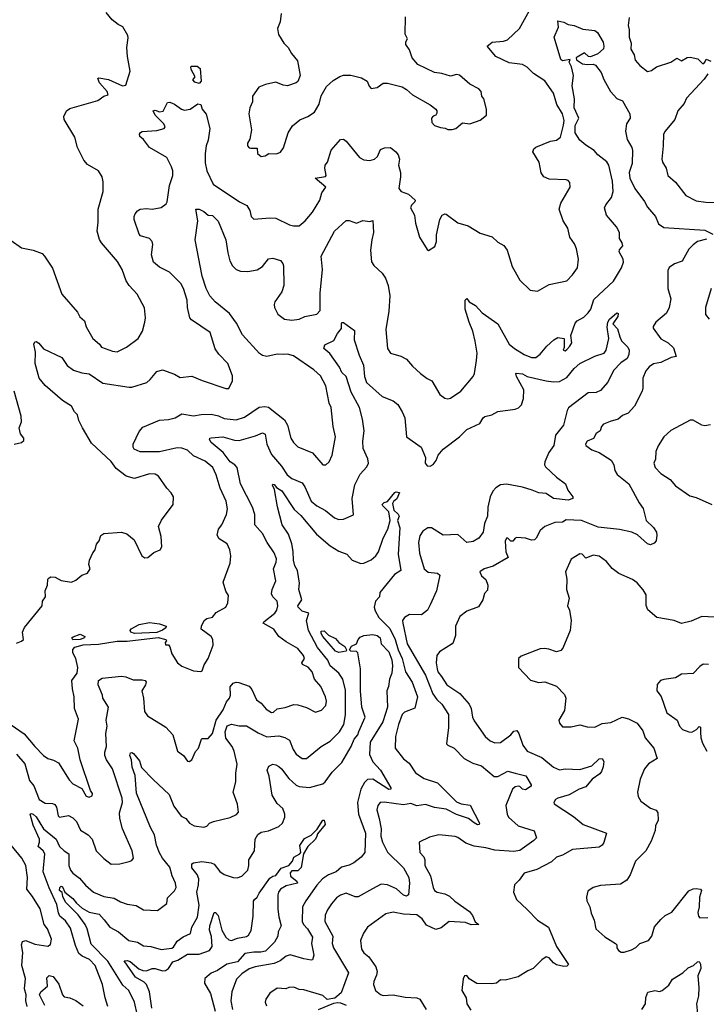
# Model space of a CAD drawing. Extents: x 2199565 to 2323334, y 894172 to 1018966.
# Tile 188 of 256: x 2243223 to 2247894, y 961711 to 968415. Entities that reach past the tile are written whole.
import ezdxf

# ---------------------------------------------------------------- set-up
doc = ezdxf.new("R2010")
doc.units = 0

msp = doc.modelspace()

# ---------------------------------------------------------------- linework, layer by layer
at = {"layer": '0CON10XD'}
for points in [[(2243165, 966912.5), (2243235, 966861.2), (2243315, 966846.7), (2243375, 966822.5), (2243392.5, 966805), (2243445, 966723.3), (2243510, 966545), (2243615, 966423.3), (2243632.7, 966392.7), (2243663.3, 966365), (2243674.1, 966324.1), (2243721.2, 966245), (2243765, 966206.2), (2243780, 966185), (2243855, 966158.6), (2243885, 966154.4), (2243948.8, 966185), (2244028, 966245), (2244058.8, 966295), (2244074.2, 966355), (2244078, 966385), (2244072.4, 966452.4), (2244022.9, 966545), (2243967.5, 966605), (2243946.8, 966636.8), (2243920.8, 966715), (2243888.7, 966768.7), (2243779.2, 966895), (2243765, 966918.8), (2243750.6, 966975), (2243756.8, 967036.8), (2243756, 967125), (2243790.6, 967245), (2243791.2, 967311.2), (2243784, 967345), (2243758.8, 967385), (2243685, 967430), (2243659.1, 967459.1), (2243617.1, 967545), (2243598.6, 967615), (2243526.2, 967735), (2243522, 967755), (2243542, 967795), (2243565, 967809.2), (2243754.1, 967865.9), (2243795, 967894), (2243825.7, 967904.3), (2243818.1, 967925), (2243765.5, 967985), (2243754.2, 968015), (2243760.5, 968019.5), (2243826.7, 968006.7), (2243921.2, 967965), (2243945, 967970), (2243973.3, 968065), (2243955.6, 968164.4), (2243952.5, 968225), (2243961.3, 968291.3), (2243957.8, 968307.8), (2243925.4, 968365.4), (2243892.2, 968382.2), (2243850.8, 968415), (2243811.4, 968465)], [(2244578.2, 966138.2), (2244553.4, 966173.4), (2244519.2, 966285), (2244391.7, 966371.7), (2244380.6, 966385), (2244364.4, 966455), (2244362.2, 966505), (2244337.5, 966585), (2244319.1, 966619.1), (2244242, 966695), (2244175, 966729.2), (2244133.5, 966765), (2244119.2, 966815), (2244129.2, 966885), (2244124.2, 966905), (2244105, 966925.8), (2244045, 966944.2), (2244035, 966953.8), (2244002.2, 967055), (2244000.6, 967075), (2244008, 967092), (2244025, 967114), (2244043.3, 967125), (2244085, 967129.5), (2244125, 967125.5), (2244185, 967136.9), (2244219.8, 967160.2), (2244226.7, 967175), (2244241.5, 967285), (2244265.4, 967355), (2244265.4, 967385), (2244255.8, 967414.2), (2244225, 967475.6), (2244105, 967545.7), (2244065, 967598.8), (2244040.7, 967620.7), (2244037.5, 967635), (2244045, 967647.5), (2244057, 967653), (2244155, 967660), (2244206.2, 967675), (2244212, 967685), (2244204.4, 967705), (2244144.7, 967764.7), (2244130, 967795), (2244145, 967798.6), (2244175, 967787.5), (2244198.3, 967791.7), (2244228.3, 967851.7), (2244245, 967852.5), (2244275, 967840), (2244323.8, 967805), (2244345, 967798.6), (2244382.5, 967805), (2244435, 967842.5), (2244455, 967837.5), (2244463.8, 967805), (2244491.9, 967771.9), (2244517.5, 967675), (2244506.2, 967595), (2244492.1, 967555), (2244484.6, 967505), (2244485, 967440), (2244495.6, 967385), (2244540, 967295), (2244718.8, 967175), (2244769.3, 967149.3), (2244788.6, 967115), (2244798, 967075), (2244815, 967056.2), (2244925.6, 967065.6), (2244965, 967062.9), (2245057.9, 967017.9), (2245085, 967011.4), (2245125, 967012), (2245165, 967046), (2245214.3, 967105), (2245264.3, 967185), (2245278.6, 967235), (2245305.8, 967275), (2245234, 967335), (2245303.7, 967346.3), (2245307.5, 967355), (2245298.8, 967405), (2245301.2, 967425), (2245316, 967445), (2245343, 967527), (2245405, 967598.8), (2245425, 967602), (2245445, 967588), (2245535, 967476), (2245565, 967460.6), (2245605, 967456.4), (2245636, 967465), (2245656.3, 967483.7), (2245678.8, 967531.2), (2245705, 967542.5), (2245745, 967545.6), (2245783.1, 967515), (2245798.5, 967495), (2245807.3, 967465), (2245801.1, 967425), (2245813.6, 967375), (2245814.5, 967345.5), (2245802.9, 967265), (2245819.4, 967245), (2245867.3, 967227.3), (2245912.5, 967185), (2245910.8, 967175), (2245887.9, 967152.1), (2245882.5, 967135), (2245910, 967085), (2245915, 967030), (2245944, 966935), (2245995, 966850), (2246005, 966842.5), (2246048.3, 966871.7), (2246058.8, 966905), (2246059.3, 966950.7), (2246082, 967055), (2246098, 967085), (2246115, 967092.9), (2246125, 967090.8), (2246205, 967032.2), (2246275, 967012.5), (2246355, 966961.2), (2246437, 966937), (2246475, 966901.2), (2246516.8, 966876.8), (2246539.2, 966845), (2246574.1, 966734.1), (2246605, 966677.5), (2246625, 966642.5), (2246695, 966572.5), (2246745, 966567.5), (2246825, 966612.5), (2246945, 966637.5), (2246985, 966676.7), (2247018.8, 966725), (2247025.8, 966784.2), (2247012.1, 966855), (2246998, 966888), (2246965.8, 966935), (2246952.9, 966995), (2246921.1, 967045), (2246893.1, 967125), (2246904.2, 967165), (2246968.6, 967275), (2246965.8, 967305.8), (2246955, 967320), (2246940, 967325), (2246825, 967328.8), (2246790, 967345), (2246771.7, 967371.7), (2246758.1, 967445), (2246713.1, 967515), (2246720.4, 967535), (2246734, 967546), (2246835, 967588.3), (2246874.2, 967595), (2246901.9, 967615), (2246922.1, 967697.9), (2246927.6, 967727.6), (2246915.4, 967775), (2246878, 967838), (2246855, 967914.2), (2246795, 967999.4), (2246718.9, 968048.9), (2246675, 968091.5), (2246645, 968110.4), (2246552.3, 968122.3), (2246463.4, 968163.4), (2246402.9, 968235), (2246437.6, 968262.4), (2246515, 968269.5), (2246541.1, 968278.9), (2246623.3, 968355), (2246692.4, 968477.6)], [(2245002.3, 968457.7), (2244995, 968400), (2244976.7, 968355), (2244983.8, 968315), (2245020, 968255), (2245049.2, 968225), (2245072, 968185), (2245113.8, 968135), (2245122.5, 968085)], [(2243135.6, 963635), (2243253, 963553), (2243326, 963465), (2243385, 963405.3), (2243415, 963385.3), (2243453.7, 963373.7), (2243486.7, 963355), (2243558.3, 963238.3), (2243585, 963212.5), (2243645, 963180), (2243675, 963128), (2243695, 963121.1), (2243715, 963131.2), (2243717.1, 963145), (2243705, 963167.5), (2243633.8, 963375), (2243618.6, 963455), (2243594.3, 963504.3), (2243622.6, 963652.6), (2243594.8, 963725), (2243594, 963805), (2243581.8, 963858.2), (2243577.8, 963915), (2243614.6, 963965), (2243618.1, 964005), (2243605, 964064.3), (2243583.9, 964105), (2243583.6, 964126.4), (2243598.2, 964141.8), (2243655, 964157.7), (2243757.9, 964162.1), (2243885, 964182.9), (2243955, 964183.1), (2244165, 964209.2), (2244218, 964195), (2244221.2, 964185), (2244213.6, 964175), (2244215, 964158), (2244235, 964157.5), (2244243.8, 964145), (2244257, 964097), (2244296, 964035), (2244325, 964014.2), (2244405, 963980.8), (2244455, 963976.2), (2244465, 963982), (2244478.3, 964021.7), (2244504, 964065), (2244538.8, 964155), (2244537.5, 964195), (2244526.2, 964216.2), (2244457.5, 964265), (2244460, 964285), (2244478.8, 964325), (2244495, 964336.9), (2244535, 964346.5), (2244560.5, 964379.5), (2244624.2, 964415), (2244640, 964445), (2244642.5, 964495), (2244624.2, 964524.2), (2244606.2, 964585), (2244654, 964715), (2244658.6, 964765), (2244652.9, 964805), (2244635, 964846.2), (2244579.7, 964879.7), (2244566.2, 964905), (2244576, 964945), (2244598.6, 964975), (2244629.4, 965045), (2244635.6, 965085), (2244627.3, 965137.3), (2244587.8, 965225), (2244560, 965315), (2244535.8, 965365.8), (2244485, 965408.9), (2244405.5, 965445.5), (2244365, 965483.3), (2244325, 965497.5), (2244295, 965500.4), (2244175, 965472.9), (2244042.5, 965472.5), (2244001.1, 965491.1), (2243994.2, 965504.2), (2243995.7, 965525), (2244035, 965610), (2244060.5, 965639.5), (2244175, 965687.1), (2244235, 965692.5), (2244280, 965705), (2244325, 965730.8), (2244405, 965717.5), (2244457.1, 965727.1), (2244525, 965728), (2244575, 965718.1), (2244615, 965698.9), (2244695, 965689.6), (2244752.4, 965707.6), (2244852.8, 965777.2), (2244891.4, 965781.4), (2244915, 965777.5), (2245025, 965689.4), (2245044.4, 965655), (2245068.1, 965565), (2245085.7, 965535), (2245115, 965505.8), (2245216, 965465), (2245285, 965383.8), (2245305.9, 965384.1), (2245328.8, 965405), (2245349.7, 965450.3), (2245372.5, 965575), (2245355.6, 965645), (2245342.7, 965775), (2245329.5, 965805), (2245305, 965920.8), (2245269.1, 965989.1), (2245225, 966031.5), (2245085, 966126.4), (2245045, 966137.3), (2245015.8, 966135.8), (2244975, 966137.8), (2244905, 966120.6), (2244875, 966129.4), (2244855, 966142.9), (2244738.4, 966268.4), (2244698.8, 966348.8), (2244649.6, 966415), (2244553.3, 966493.3), (2244515.4, 966535), (2244490.8, 966585), (2244465, 966668.8), (2244416, 966915), (2244435.6, 967045), (2244422, 967125), (2244445, 967125.8), (2244475, 967110), (2244504.1, 967084.1), (2244535, 967080.8), (2244573.4, 967043.4), (2244624.4, 966915), (2244638.6, 966828.6), (2244652.4, 966772.4), (2244669.9, 966739.9), (2244695, 966713.6), (2244725, 966702.9), (2244775, 966699.6), (2244838.9, 966711.1), (2244875, 966734.2), (2244915, 966786.2), (2244945, 966791.2), (2244996.7, 966775), (2245013.3, 966755), (2245018.3, 966738.3), (2245020, 966605), (2245007.4, 966562.6), (2244959.5, 966495), (2244953.8, 966475), (2244956.4, 966455), (2244979.1, 966409.1), (2245025, 966375.5), (2245075, 966370), (2245125, 966376.9), (2245162.5, 966395), (2245245, 966409.2), (2245267.5, 966435), (2245267.6, 966552.4), (2245282.1, 966715), (2245273.3, 966805), (2245365, 966976), (2245445, 967048), (2245465, 967048.8), (2245515, 967030), (2245557, 967047), (2245605, 967041.2), (2245625, 967047.5), (2245631.2, 966965), (2245617.7, 966915), (2245608.9, 966845), (2245615.8, 966765.8), (2245631.7, 966741.7), (2245689.1, 966689.1), (2245712, 966655), (2245730, 966605), (2245741.9, 966535), (2245735, 966430), (2245714.5, 966305.5), (2245725.8, 966175), (2245745, 966143.8), (2245815, 966124.2), (2245855, 966104.2), (2245895.4, 966055.4), (2245950, 966005), (2245995, 965970.8), (2246026.7, 965955), (2246082.1, 965862.1), (2246115, 965838.8), (2246135, 965833.8), (2246155, 965837.1), (2246225, 965886), (2246307.1, 965985), (2246316.7, 966005), (2246331.4, 966095), (2246335.5, 966145), (2246321.8, 966225), (2246305.5, 966295), (2246280, 966355), (2246253.9, 966445), (2246254.2, 966505), (2246265, 966516.7), (2246282, 966495), (2246325, 966468.6), (2246368.5, 966418.5), (2246475, 966344.2), (2246553.3, 966205), (2246588.6, 966175), (2246655, 966135.5), (2246705, 966114.2), (2246735, 966115.8), (2246765, 966138), (2246808.6, 966191.4), (2246856.2, 966235), (2246885, 966250), (2246927.5, 966245), (2246927.5, 966182.5), (2246920, 966165), (2246935, 966160), (2246945, 966170), (2246967.1, 966192.9), (2246978.8, 966215), (2246973.8, 966265), (2247001.3, 966348.7), (2247016.2, 966365), (2247061.2, 966388.8), (2247090.6, 966419.4), (2247108.8, 966445), (2247130.2, 966509.8), (2247263.8, 966635), (2247318.4, 966725), (2247330, 966765), (2247327.8, 966785), (2247301.2, 966835), (2247303, 966847), (2247325.7, 966875), (2247322.5, 966895), (2247303.1, 966925), (2247304.4, 966965), (2247282.9, 967005), (2247214.7, 967084.7), (2247201.9, 967135), (2247210.5, 967155), (2247248.9, 967205), (2247260.5, 967245), (2247256.7, 967315), (2247232.4, 967425), (2247218, 967448), (2247155.9, 967495), (2247132.4, 967525), (2247075, 967561.6), (2247033.9, 967593.9), (2247002.3, 967645), (2247001.2, 967695), (2247026.4, 967745), (2246994.8, 967815), (2246997.2, 967875), (2246981.1, 967965), (2246991.4, 968035), (2246977.7, 968095), (2246962.5, 968125), (2246967.5, 968145), (2246915.6, 968135.6), (2246903.6, 968143.6), (2246859.2, 968295), (2246888, 968365), (2246885, 968407.5), (2246925, 968397.5), (2246955, 968382.5), (2246996.4, 968376.4), (2247055, 968350), (2247135, 968341.2), (2247155, 968328.6), (2247192.6, 968262.6), (2247198.2, 968235), (2247194.5, 968215.5), (2247157.1, 968182.9), (2247107, 968163), (2247093.8, 968163.8), (2247065, 968189.1), (2247015, 968160.8), (2247009.2, 968155), (2247011.1, 968141.1), (2247052.5, 968115)], [(2245122.5, 968085), (2245130, 968035), (2245116, 967995), (2245103.3, 967985), (2245045, 967964.4), (2245015, 967968.1), (2244965, 967989.4), (2244895, 967974.3), (2244850, 967955), (2244806, 967895), (2244806.2, 967855), (2244788, 967815), (2244780.8, 967775), (2244800, 967665), (2244787.5, 967602.5), (2244772.5, 967575), (2244772.5, 967555), (2244783, 967543), (2244795, 967540), (2244839.3, 967539.3), (2244840.8, 967505), (2244865, 967483.8), (2244893.1, 967486.9), (2244917, 967503), (2244969.5, 967500.5), (2244997, 967513), (2245016.6, 967543.4), (2245048.6, 967645), (2245078.1, 967691.9), (2245127.9, 967732.1), (2245183.3, 967755), (2245229.2, 967785), (2245259.7, 967840.3), (2245275, 967896.7), (2245310.2, 967959.8), (2245355, 968000.8), (2245401.8, 968028.2), (2245425, 968036.5), (2245475, 968038.2), (2245548.3, 968018.3), (2245585.9, 967995.9), (2245601.7, 967961.7), (2245615, 967947.5), (2245655, 967952.5), (2245696.1, 967983.9), (2245725, 967983.8), (2245825, 967956.7), (2245855, 967940), (2245895, 967904), (2246015, 967835.8), (2246053.8, 967805), (2246061.2, 967795), (2246061.7, 967778.3), (2246054, 967766), (2246035, 967758), (2246024.4, 967745), (2246028, 967715), (2246045, 967694), (2246085, 967680), (2246117, 967677), (2246135, 967667.5), (2246165, 967667.5), (2246190, 967675), (2246235, 967712.5), (2246285, 967706.7), (2246355, 967730), (2246400, 967765), (2246400, 967805), (2246380, 967875), (2246367.5, 967895), (2246362.5, 967925), (2246346.7, 967945), (2246285, 967977.1), (2246215, 968038), (2246195, 968041.2), (2246155, 968031.2), (2246095, 968048.8), (2246044.3, 968054.3), (2245930.8, 968110.8), (2245892.9, 968155), (2245875, 968210), (2245850, 968245), (2245850, 968265), (2245862.5, 968285), (2245846.1, 968316.1), (2245848.8, 968435)], [(2247370.4, 968429.6), (2247362.7, 968375), (2247369.8, 968345), (2247368.9, 968295), (2247382.6, 968255), (2247381.7, 968215), (2247403.4, 968175), (2247410.2, 968140.2), (2247442.3, 968102.3), (2247495, 968063.3), (2247521.3, 968068.7), (2247555, 968094), (2247654.2, 968125), (2247695, 968152.9), (2247725, 968135.8), (2247765, 968157.1), (2247785, 968160.6), (2247837.9, 968147.9), (2247870, 968115), (2247883.8, 968125), (2247893, 968147), (2247925, 968133.3)], [(2247052.5, 968115), (2247085, 968109.1), (2247125, 968113.1), (2247140.8, 968105), (2247179.4, 968055), (2247197, 968007), (2247241.9, 967925), (2247285, 967877.5), (2247325, 967862.5), (2247373.8, 967775), (2247377.5, 967745), (2247351.5, 967705), (2247344.5, 967655), (2247355, 967600), (2247387.1, 967545), (2247391.5, 967525), (2247389.4, 967435), (2247369.5, 967375), (2247374.6, 967335), (2247407.5, 967265), (2247475, 967178), (2247495, 967137.5), (2247549.4, 967075), (2247568.9, 967025), (2247605, 966999.5), (2247885, 966982.5), (2247940, 966955)], [(2244445, 967980), (2244415, 967990), (2244400, 968005), (2244417.5, 968025), (2244390, 968075), (2244387, 968093), (2244392.3, 968097.7), (2244429.3, 968099.3), (2244451.7, 968081.7), (2244457, 967997), (2244445, 967980)], [(2247904.1, 968045.9), (2247879.5, 968010.5), (2247760.2, 967879.8), (2247745, 967844), (2247700.8, 967795), (2247681.4, 967735), (2247614, 967656), (2247603.1, 967635), (2247601.9, 967555), (2247591.1, 967465), (2247596, 967445), (2247622.5, 967405), (2247633.3, 967355), (2247685, 967308), (2247755, 967217.5), (2247825, 967182), (2247892, 967172), (2248085, 967165.6)], [(2247895, 966919.6), (2247835, 966905.5), (2247805, 966882.5), (2247775, 966851.4), (2247729.5, 966770.5), (2247678.3, 966751.7), (2247642.2, 966727.8), (2247632.1, 966707.9), (2247633.1, 966585), (2247652.2, 966515), (2247642.2, 966455), (2247623.2, 966416.8), (2247552, 966355), (2247534, 966325), (2247534, 966315), (2247585, 966242.5), (2247635.6, 966215.6), (2247670.3, 966180.3), (2247688.8, 966121.2), (2247655, 966114.3), (2247585, 966081.5), (2247535, 966071.9), (2247505, 966051.9), (2247483.5, 966025), (2247462.2, 965975), (2247463.5, 965905), (2247458.5, 965885), (2247405, 965783.8), (2247362, 965735), (2247325, 965720.5), (2247295, 965694.4), (2247240.9, 965679.1), (2247195, 965660), (2247182.5, 965645), (2247172.5, 965615), (2247145, 965597.5), (2247126, 965564), (2247082.9, 965545), (2247072.5, 965525), (2247074.4, 965515), (2247115, 965486.2), (2247165, 965468), (2247246.7, 965416.7), (2247265.8, 965385), (2247272.5, 965345), (2247288.3, 965318.3), (2247366.9, 965255), (2247436.9, 965125), (2247465.7, 965085.7), (2247484.8, 965004.8), (2247535, 964957.5), (2247554.6, 964924.6), (2247558.9, 964905), (2247553.8, 964866.2), (2247540, 964850), (2247515, 964838.8), (2247495, 964846), (2247426.3, 964906.3), (2247386.7, 964925), (2247303.6, 964943.6), (2247158.5, 964958.5), (2247045, 965005.5), (2246941.2, 965008.8), (2246915, 964994.4), (2246865, 964990.6), (2246795, 964963.3), (2246763.6, 964936.4), (2246737.3, 964885), (2246725, 964873.5), (2246705, 964871.9), (2246665, 964885.6), (2246605, 964890), (2246593.3, 964885), (2246577.5, 964865), (2246565, 964863.3), (2246545, 964884), (2246535, 964884), (2246525.6, 964865), (2246531.2, 964791.2), (2246546.1, 964753.9), (2246445, 964693.1), (2246383.3, 964675), (2246353.8, 964655), (2246365, 964627.5), (2246394.2, 964604.2), (2246408.8, 964565), (2246405, 964530), (2246385, 964507.5), (2246374.2, 964465), (2246343.6, 964416.4), (2246265, 964386.7), (2246218, 964352), (2246187.8, 964285), (2246187.1, 964222.9), (2246172.5, 964175), (2246165, 964164.2), (2246079.7, 964110.3), (2246062, 964085), (2246055.8, 964035), (2246062.2, 963995), (2246068.5, 963975), (2246091.7, 963941.7), (2246130, 963885), (2246217.2, 963827.2), (2246280.5, 963755), (2246295.6, 963725), (2246304.4, 963665), (2246315, 963641.2), (2246390.6, 963535), (2246424, 963504), (2246455, 963491.2), (2246495, 963493.5), (2246563.4, 963546.6), (2246585, 963570.8), (2246605, 963574), (2246618.6, 963555), (2246646.7, 963475), (2246675.3, 963435.3), (2246775, 963391.5), (2246855, 963325.6), (2246895, 963307.8), (2246935, 963313.3), (2247035, 963308.6), (2247115, 963335.5), (2247165, 963381.1), (2247185.5, 963385.5), (2247197.1, 963365), (2247193.3, 963326.7), (2247182, 963295), (2247170.3, 963279.7), (2247117.4, 963242.6), (2247075, 963190.6), (2247030.6, 963175), (2246961.9, 963138.1), (2246883.8, 963115), (2246868.8, 963105), (2246856.7, 963085), (2246860, 963075), (2246990.5, 962990.5), (2247055.8, 962935), (2247215.6, 962875.6), (2247198, 962812), (2247186.3, 962793.7), (2247165, 962781.4), (2246985, 962763.8), (2246915, 962726.2), (2246875, 962711.9), (2246840.2, 962679.8), (2246740.7, 962629.3), (2246655, 962603.8), (2246621.4, 962555), (2246588.5, 962525), (2246583.2, 962473.2), (2246604.2, 962425), (2246675, 962356), (2246745, 962284), (2246820.8, 962235), (2246874.3, 962105), (2246957.8, 961982.2), (2246945, 961970.6), (2246925, 961968.5), (2246875, 961980), (2246853.9, 961993.9), (2246825, 962027.1), (2246805, 962034.2), (2246775, 962014.2), (2246715.6, 961954.4), (2246680.3, 961939.7), (2246615, 961898), (2246525, 961876), (2246495, 961876.2), (2246466.7, 961855), (2246435, 961849.2), (2246332.7, 961852.7), (2246280, 961885), (2246265, 961907.5), (2246250, 961905), (2246241.2, 961885), (2246232, 961805), (2246260, 961755), (2246264.2, 961715), (2246291.7, 961671.7)], [(2247926.5, 966585), (2247888.8, 966455), (2247888.2, 966408.2), (2247913.8, 966375)], [(2244199.5, 963609.5), (2244217.5, 963597.5), (2244264.4, 963545), (2244297.5, 963435), (2244336.2, 963405), (2244365, 963366.7), (2244375, 963363.3), (2244393.3, 963375), (2244418.9, 963431.1), (2244440, 963455), (2244460, 963515), (2244465, 963520), (2244505, 963521.2), (2244533.8, 963555), (2244558.6, 963645), (2244606.4, 963715), (2244630.6, 963769.4), (2244650.5, 963795), (2244656.7, 963816.7), (2244655, 963872.5), (2244675, 963897.1), (2244695, 963904.2), (2244712.7, 963902.7), (2244785, 963875.8), (2244802.9, 963855), (2244835, 963783.8), (2244865, 963760.8), (2244899.8, 963719.8), (2244935, 963698.5), (2244950, 963700), (2244975, 963722.2), (2245028.6, 963731.4), (2245087, 963753), (2245115, 963750.5), (2245175, 963731.4), (2245235, 963700.6), (2245277.3, 963712.7), (2245305.5, 963745), (2245310, 963775), (2245304.6, 963805), (2245271.4, 963875), (2245229.1, 963925), (2245212.7, 963975), (2245185, 964007.1), (2245146.2, 964025), (2245142, 964035), (2245160.5, 964065), (2245152.9, 964085), (2245115, 964133.5), (2245035, 964178.1), (2244985.7, 964215), (2244951.9, 964265), (2244880, 964305), (2244884.3, 964315), (2244958.9, 964375), (2244971.9, 964395), (2244980, 964425), (2244975, 964456.2), (2244944, 964485), (2244935.6, 964505.6), (2244940, 964535), (2244964.5, 964595), (2244950, 964675), (2244968.6, 964721.4), (2244969.6, 964745), (2244955, 964785.8), (2244905.9, 964855.9), (2244875, 964915.8), (2244821.9, 964975), (2244822.3, 965045), (2244807.3, 965095), (2244724.7, 965255), (2244702.9, 965365), (2244685.5, 965385), (2244654.7, 965405), (2244606.9, 965466.9), (2244525.5, 965535), (2244513.7, 965556.3), (2244515.8, 965565), (2244525, 965568.9), (2244605, 965575.3), (2244685, 965552.8), (2244715, 965550.4), (2244827.6, 965582.4), (2244875, 965601.9), (2244892.6, 965592.6), (2244903.9, 965523.9), (2244935.8, 965455), (2245005.2, 965375.2), (2245043.5, 965315), (2245075, 965291.5), (2245145, 965261.1), (2245163.1, 965235), (2245205, 965136.9), (2245244.7, 965104.7), (2245304, 965074), (2245365, 965024), (2245395, 965010.8), (2245425, 965014), (2245495, 965042.5), (2245485.6, 965155), (2245503.2, 965246.8), (2245539.6, 965320.4), (2245585, 965371.4), (2245595.5, 965395), (2245591.5, 965425), (2245559.1, 965495), (2245557.3, 965545), (2245566.7, 965615), (2245556.1, 965695), (2245534.6, 965775), (2245479.1, 965879.1), (2245445.2, 965985.2), (2245415, 966013.3), (2245399.1, 966049.1), (2245333.1, 966143.1), (2245291.4, 966175), (2245298.2, 966201.8), (2245359.1, 966230.9), (2245385, 966278.8), (2245413.3, 966313.3), (2245412, 966345), (2245415, 966352.5), (2245425, 966352.5), (2245499.7, 966299.7), (2245498.9, 966235), (2245531.7, 966131.7), (2245561.7, 966061.7), (2245567.9, 965985), (2245581.8, 965945), (2245688.3, 965848.3), (2245765, 965820), (2245795, 965793.8), (2245825.7, 965745.7), (2245842.5, 965705), (2245854, 965575), (2245955.4, 965505.4), (2245983.8, 965435), (2245981.4, 965395), (2245995, 965378), (2246015, 965376), (2246035, 965386.2), (2246056.1, 965413.9), (2246070.7, 965449.3), (2246105, 965491.1), (2246215.7, 965575), (2246265, 965624.3), (2246352.5, 965665), (2246375.4, 965704.6), (2246387.3, 965712.7), (2246435, 965725.4), (2246475, 965747.1), (2246595, 965762.3), (2246616.9, 965773.1), (2246636.9, 965793.1), (2246651.5, 965835), (2246652.5, 965895), (2246602.5, 965985), (2246597.5, 966005), (2246601.7, 966008.3), (2246645, 966002.5), (2246675.8, 965985.8), (2246805, 965955.3), (2246855, 965948.8), (2246895, 965952.3), (2246945, 965978.9), (2246995, 966040), (2247035, 966073.3), (2247135, 966123.1), (2247198.6, 966145), (2247213.3, 966165), (2247231.4, 966245), (2247221.1, 966321.1), (2247224.7, 966355.3), (2247235, 966376.7), (2247285, 966418.6), (2247294.2, 966414.2), (2247293.3, 966395), (2247258, 966345), (2247289.2, 966309.2), (2247306.2, 966256.2), (2247317.5, 966227.5), (2247360, 966185), (2247370.8, 966165), (2247367.5, 966135), (2247355, 966108.8), (2247312.5, 966077.5), (2247264, 966026), (2247225, 965946.2), (2247175, 965889.2), (2247145, 965876.7), (2247090, 965875), (2246957.2, 965772.8), (2246947.7, 965755), (2246923.9, 965655), (2246867.5, 965585), (2246856.2, 965515), (2246822, 965468), (2246796.5, 965405), (2246794.2, 965385), (2246801.1, 965371.1), (2246875, 965299.2), (2246936, 965255), (2246951.7, 965211.7), (2246986.7, 965165), (2246987.5, 965155), (2246955, 965144.4), (2246855, 965154.4), (2246805, 965189.4), (2246755, 965192.3), (2246710.8, 965210.8), (2246645, 965231.1), (2246535, 965252.1), (2246495, 965248.9), (2246461.9, 965228.1), (2246441.8, 965205), (2246422.9, 965165), (2246408.7, 965095), (2246405.3, 965035), (2246385.3, 964985), (2246376.2, 964925), (2246345.7, 964884.3), (2246307.6, 964862.4), (2246265, 964855.5), (2246205, 964910.4), (2246105, 964905.6), (2246025, 964955.5), (2246000, 964955), (2245965, 964932.5), (2245945, 964901.2), (2245935.4, 964855), (2245942.6, 964782.6), (2245975.6, 964675), (2246002.1, 964652.1), (2246065, 964645.6), (2246081.7, 964631.7), (2246057.8, 964525), (2246015, 964430), (2245998, 964395), (2245957.1, 964362.9), (2245875, 964364.5), (2245840, 964345), (2245826.7, 964325), (2245828.6, 964305), (2245858.7, 964165), (2245985, 963951.8), (2246034.1, 963824.1), (2246061.8, 963785), (2246095, 963754.4), (2246140.8, 963685), (2246140.4, 963595), (2246126, 963485), (2246135, 963474.2), (2246178.8, 963455), (2246247.5, 963385), (2246305, 963351.8), (2246365, 963334.5), (2246451.7, 963261.7), (2246475, 963260.7), (2246545, 963297.3), (2246594.1, 963284.1), (2246665.6, 963265.6), (2246703.8, 963205), (2246703.3, 963196.7), (2246665, 963170.4), (2246645, 963174.6), (2246625, 963194.4), (2246615.5, 963195.5), (2246595, 963191.5), (2246576.5, 963175), (2246530.6, 963065), (2246538.6, 963005), (2246548, 962985), (2246614.2, 962925), (2246722.9, 962892.9), (2246740, 962845), (2246721.4, 962825), (2246625, 962757.8), (2246585, 962750.4), (2246455, 962760.7), (2246395, 962776.7), (2246315, 962788.5), (2246258.2, 962808.2), (2246205, 962846.7), (2246185, 962853.3), (2246075, 962864.2), (2246011.3, 962848.7), (2245941.2, 962815), (2245945.5, 962745), (2245972.9, 962715), (2245978.9, 962695), (2245978.9, 962655), (2246018.1, 962585), (2246035.8, 962505), (2246046, 962485), (2246063.4, 962473.4), (2246115, 962463.6), (2246147.6, 962447.6), (2246182.4, 962412.4), (2246282.5, 962342.5), (2246304.4, 962314.4), (2246322.7, 962272.7), (2246347.5, 962255), (2246295, 962251.2), (2246255, 962266.7), (2246145, 962274.2), (2246089.7, 962230.3), (2246055, 962220.8), (2245990.1, 962250.1), (2245962.1, 962292.1), (2245925, 962320.4), (2245835, 962325.4), (2245765, 962338.1), (2245715, 962325.7), (2245589.2, 962235), (2245562.5, 962195), (2245540.8, 962145), (2245548, 962085), (2245565, 962062), (2245599.2, 962035), (2245646.9, 961965), (2245654.4, 961935), (2245650.3, 961909.7), (2245631.4, 961865), (2245630.8, 961845), (2245644.4, 961804.4), (2245676.6, 961776.6), (2245695, 961770.6), (2245765, 961774.6), (2245845, 961759.5), (2245925, 961755.6), (2245946.4, 961746.4), (2245987.5, 961675)], [(2243201.4, 964168.6), (2243235, 964184), (2243248, 964195), (2243242.2, 964245), (2243254.6, 964275.4), (2243376.2, 964425), (2243378.8, 964455), (2243398, 964485), (2243396.2, 964525), (2243411.2, 964565), (2243413.8, 964605), (2243422.5, 964615), (2243435, 964621.2), (2243465, 964618), (2243505, 964596.2), (2243575, 964584.3), (2243605, 964598.8), (2243645, 964632.5), (2243685, 964646.7), (2243701.2, 964675), (2243693.8, 964705), (2243698.8, 964735), (2243720, 964785), (2243735.7, 964805), (2243745.7, 964844.3), (2243762.7, 964867.3), (2243775, 964903.8), (2243794.5, 964915.5), (2243915, 964926.5), (2243951.2, 964915), (2244002.3, 964872.3), (2244054.7, 964764.7), (2244075, 964750.6), (2244095, 964752.9), (2244135, 964786.2), (2244177.5, 964805), (2244190.8, 964825), (2244185.7, 964895), (2244167.5, 964965), (2244187.5, 965007.5), (2244267.5, 965115), (2244269.2, 965165), (2244253.2, 965193.2), (2244224.6, 965224.6), (2244167.5, 965307.5), (2244145, 965320.6), (2244105, 965323.3), (2244005, 965291.2), (2243946.9, 965306.9), (2243878.2, 965358.2), (2243845.8, 965405.8), (2243711.8, 965531.8), (2243650, 965635), (2243625.8, 965685), (2243615.8, 965725), (2243596.2, 965745), (2243575, 965783.8), (2243515, 965821.9), (2243395.8, 965925), (2243355.7, 965975), (2243327.1, 966072.9), (2243331.2, 966151.2), (2243318.1, 966205), (2243325, 966222), (2243335, 966222.9), (2243352.2, 966212.2), (2243384.6, 966174.6), (2243510, 966115), (2243545, 966060), (2243588.8, 966028.8), (2243645, 966010), (2243695, 966003.6), (2243789.3, 965939.3), (2243967, 965913), (2243986.8, 965913.2), (2244086.7, 965945), (2244111.2, 965965), (2244155, 966020), (2244195, 966030.8), (2244275, 966000.6), (2244315, 965978.1), (2244395, 965987.1), (2244465, 965957.1), (2244625, 965904), (2244645, 965904), (2244670.8, 965955), (2244671.1, 965991.1), (2244639.2, 966075), (2244578.2, 966138.2)], [(2243185, 965523.8), (2243233.9, 965536.1), (2243250, 965550), (2243250, 965565), (2243228.8, 965595), (2243218.8, 965635), (2243234.3, 965675.7), (2243232, 965715), (2243184.5, 965884.5)], [(2247923.4, 965656.6), (2247885, 965649.2), (2247865, 965654), (2247805, 965687.5), (2247785, 965688.8), (2247652.4, 965617.6), (2247604.5, 965575.5), (2247567.3, 965512.7), (2247550, 965475), (2247547.8, 965422.2), (2247538.6, 965395), (2247547.1, 965365), (2247585, 965325.6), (2247649.2, 965285), (2247685, 965240), (2247783.4, 965173.4), (2247825, 965162.1), (2247932.5, 965115)], [(2243822.9, 961695), (2243803.8, 961755), (2243785.9, 961845), (2243735.9, 961975), (2243697.8, 962015), (2243648.4, 962038.4), (2243626, 962056), (2243602, 962112), (2243569.5, 962229.5), (2243535, 962278.1), (2243495, 962310), (2243486.6, 962333.4), (2243475, 962390), (2243422.7, 962502.7), (2243383.2, 962613.2), (2243393.1, 962735), (2243381.7, 962755), (2243348, 962785), (2243357.7, 962815), (2243357.2, 962835), (2243315, 962930.6), (2243294.6, 963005), (2243300, 963010), (2243315, 963005.4), (2243335, 962987.1), (2243384.7, 962905), (2243472, 962835), (2243493.4, 962785), (2243525, 962754.7), (2243556.2, 962736.2), (2243556.4, 962655), (2243568.4, 962625), (2243585, 962604.6), (2243630.6, 962570.6), (2243671.3, 962521.3), (2243725, 962473.5), (2243794.2, 962444.2), (2243865, 962432.3), (2243907.7, 962407.7), (2243955, 962391.9), (2244015, 962384.4), (2244064.6, 962354.6), (2244161.1, 962348.9), (2244223, 962397), (2244227.5, 962435), (2244275, 962483.8), (2244288, 962505), (2244283.8, 962535), (2244260.6, 962585), (2244243.3, 962645), (2244194.7, 962704.7), (2244173.1, 962743.1), (2244153.7, 962795), (2244140.3, 962865), (2244113.3, 962915), (2244018.3, 963148.3), (2244009.1, 963269.1), (2243988.8, 963325), (2243984.2, 963374.2), (2243972.5, 963405), (2243976.7, 963423.3), (2243985, 963426.2), (2243997.4, 963417.4), (2244037.9, 963367.9), (2244052, 963322), (2244131.5, 963241.5), (2244239.3, 963139.3), (2244270.8, 963060.8), (2244321.3, 962991.3), (2244352.5, 962975), (2244377.5, 962945), (2244410, 962925), (2244475, 962916.7), (2244495, 962923.3), (2244515, 962943.3), (2244542.5, 962955), (2244655, 962982.7), (2244697.7, 963002.3), (2244711.9, 963018.1), (2244704, 963074), (2244675.5, 963155), (2244694.3, 963225), (2244694.3, 963285), (2244702.7, 963345), (2244682.7, 963435), (2244668.2, 963465), (2244625, 963523.3), (2244620.2, 963565), (2244635, 963607.1), (2244665, 963617.7), (2244716.9, 963606.9), (2244765, 963607.8), (2244845, 963560), (2244905, 963532.9), (2244985, 963537.8), (2245027.9, 963527.9), (2245058.9, 963508.9), (2245083.8, 963445), (2245103.7, 963413.7), (2245145, 963385.5), (2245175, 963384.4), (2245275, 963466.9), (2245335, 963501.8), (2245398.5, 963565), (2245427.5, 963615), (2245439.1, 963680.9), (2245439.1, 963849.1), (2245421.8, 963925), (2245395, 963964.6), (2245336.2, 964015), (2245319.2, 964055), (2245250, 964140), (2245187.2, 964255), (2245173.2, 964325), (2245190, 964375), (2245145, 964388), (2245117.5, 964415), (2245114.6, 964425), (2245141.8, 964465), (2245122.8, 964535), (2245127.2, 964577.2), (2245112.7, 964665), (2245095, 964696.2), (2245085.3, 964735), (2245084.1, 964795), (2245075.2, 964845.2), (2245051.1, 964911.1), (2245008.5, 964975), (2244977.8, 965097.8), (2244956.7, 965216.7), (2244942, 965245), (2244945, 965252.5), (2244955, 965250), (2244970, 965230), (2245006.2, 965206.2), (2245090.3, 965080.3), (2245135, 965038.9), (2245242.6, 964912.6), (2245335, 964833.2), (2245395, 964795.7), (2245448.8, 964775), (2245485.5, 964735.5), (2245545, 964711.1), (2245565, 964714.4), (2245615, 964736.5), (2245646.1, 964763.9), (2245665, 964791.4), (2245695.3, 964885), (2245726.8, 964945), (2245743.2, 965005), (2245734.6, 965064.6), (2245692.5, 965105), (2245690, 965115), (2245703, 965127), (2245725.9, 965134.1), (2245775, 965196.7), (2245785, 965201.2), (2245806.2, 965195), (2245788.3, 965151.7), (2245765.6, 965134.4), (2245759.2, 965120.8), (2245768.1, 965075), (2245798.2, 965048.2), (2245804.5, 965035), (2245793.6, 965005), (2245810, 964955), (2245797.3, 964775), (2245815.5, 964665), (2245773.5, 964636.5), (2245674, 964515), (2245672, 964485), (2245643.6, 964456.4), (2245634.6, 964415), (2245640.4, 964390.4), (2245667.1, 964345), (2245740.5, 964270.5), (2245777.4, 964195), (2245797.7, 964125), (2245826, 964065), (2245847.1, 963975), (2245892.4, 963905), (2245929.4, 963805), (2245912.4, 963727.6), (2245841.2, 963698.8), (2245825, 963684.2), (2245799.3, 963615), (2245778.9, 963535), (2245778, 963455), (2245835, 963382.5), (2245873.1, 963353.1), (2245915, 963286.4), (2245975, 963248.5), (2246065, 963219.2), (2246195, 963088.8), (2246225.8, 963075.8), (2246287.2, 963067.2), (2246351.8, 962945), (2246350, 962935), (2246337.6, 962932.4), (2246315, 962947.1), (2246276.7, 962976.7), (2246195, 963003), (2246125, 963039.2), (2246045, 963050), (2245985, 963072.3), (2245925, 963063.2), (2245885, 963078.1), (2245835, 963068.4), (2245703.3, 963086.7), (2245675, 963084.3), (2245660, 963065), (2245653.8, 963035), (2245669.7, 962975), (2245681.2, 962905), (2245680.3, 962855), (2245692.2, 962815), (2245725, 962746.9), (2245835, 962639.4), (2245869.7, 962575), (2245874.7, 962535), (2245867.1, 962455), (2245855, 962446.8), (2245833.7, 962453.7), (2245786.9, 962496.9), (2245725, 962524.2), (2245682.4, 962527.6), (2245623.2, 962496.8), (2245525, 962442.3), (2245505, 962442.7), (2245445, 962467.8), (2245405, 962454.6), (2245378.9, 962435), (2245344.1, 962395.9), (2245316.5, 962355), (2245302.3, 962317.7), (2245299.6, 962275), (2245353.8, 962175), (2245348.2, 962125), (2245357.5, 962095), (2245460.8, 961925), (2245410.2, 961789.8), (2245367.7, 961752.3), (2245315, 961742.5), (2245285, 961770.8), (2245155, 961810), (2245125, 961812.5), (2245088.3, 961828.3), (2245055, 961826.2), (2245033.9, 961816.1), (2244975, 961821.2), (2244925, 961786.7), (2244898, 961745), (2244892, 961725), (2244901.4, 961701.4)], [(2247995, 964343.8), (2247865, 964350.8), (2247790.9, 964319.1), (2247725, 964303.3), (2247675, 964324.4), (2247558.8, 964345), (2247497, 964397), (2247485.4, 964425.4), (2247485, 964498), (2247465, 964532.5), (2247425, 964580), (2247393.4, 964603.4), (2247298.8, 964645), (2247255, 964678.6), (2247215, 964725.7), (2247165, 964761.2), (2247125, 964769.5), (2247075, 964748.6), (2247049.2, 964775), (2247035, 964778.1), (2246975, 964742.5), (2246935.8, 964655), (2246946, 964605), (2246943.8, 964535), (2246962.5, 964475), (2246950, 964425), (2246964.1, 964394.1), (2246974.3, 964325), (2246968.1, 964255), (2246918, 964135), (2246905, 964118.8), (2246875, 964110), (2246822, 964128), (2246795, 964133.8), (2246765, 964130), (2246635, 964081.2), (2246617.5, 964065), (2246616.7, 964005), (2246697.9, 963917.9), (2246755, 963902), (2246795, 963905.8), (2246875, 963875.8), (2246930.7, 963820.7), (2246937.8, 963795), (2246929.1, 963710.9), (2246890, 963645), (2246896.2, 963625), (2246915, 963600), (2246975, 963600), (2247035, 963614.2), (2247085, 963600.8), (2247135, 963597.1), (2247185, 963623.3), (2247245, 963629.6), (2247322.5, 963665), (2247365, 963655.6), (2247425, 963624.2), (2247462.2, 963572.2), (2247478.1, 963525), (2247538.6, 963455), (2247559.2, 963385), (2247501.1, 963348.9)], [(2244005, 964235.5), (2243980, 964245), (2243974.2, 964255), (2243982, 964268), (2244035, 964296.2), (2244105, 964311.5), (2244175, 964301.6), (2244219.2, 964285), (2244218, 964275), (2244195, 964257.3), (2244155, 964242.7), (2244005, 964235.5)], [(2244024.6, 961635), (2244004.5, 961725), (2243965.4, 961805), (2243925, 961840.6), (2243821.6, 962005), (2243710.1, 962120.1), (2243682.1, 962225), (2243668.1, 962255), (2243620, 962320), (2243535, 962406), (2243516.6, 962445), (2243511.7, 962471.7), (2243493.3, 962485), (2243495, 962506.7), (2243505, 962516), (2243515, 962510), (2243530, 962475), (2243585, 962430.9), (2243608.6, 962398.6), (2243648.8, 962365), (2243695, 962338.6), (2243764.5, 962324.5), (2243797.9, 962285), (2243836.9, 962236.9), (2243895, 962204.4), (2243965.5, 962145.5), (2244025, 962134.4), (2244065, 962109.2), (2244115, 962104.5), (2244185, 962083.5), (2244257.8, 962092.2), (2244269.4, 962100.6), (2244295, 962140), (2244335, 962169.1), (2244385, 962191.9), (2244393.8, 962236.2), (2244432.4, 962305), (2244443.3, 962385), (2244428.1, 962475), (2244440.4, 962525), (2244441, 962565), (2244431.1, 962595), (2244395, 962640.8), (2244395, 962666.2), (2244405, 962674.3), (2244462.6, 962682.6), (2244525, 962674), (2244545, 962663.8), (2244585.5, 962615.5), (2244615, 962593.8), (2244675, 962573.3), (2244701.7, 962571.7), (2244735, 962584), (2244774.2, 962625), (2244781.9, 962655), (2244782.5, 962695), (2244820.9, 962755), (2244824.4, 962835), (2244842.2, 962867.8), (2244866.3, 962883.7), (2244915, 962891.8), (2244985, 962921.1), (2245010, 962945), (2245026.2, 962985), (2245026.9, 963005), (2245013.6, 963045), (2244975, 963079.1), (2244940.4, 963135), (2244920.8, 963265), (2244906.7, 963305), (2244917.2, 963332.8), (2244945.4, 963345.4), (2244965, 963342.2), (2244985, 963329.6), (2245005, 963314.5), (2245055, 963249.1), (2245103.4, 963203.4), (2245123.2, 963193.2), (2245195, 963187.7), (2245285, 963212.3), (2245300.6, 963225), (2245349.3, 963290.7), (2245415, 963356.9), (2245479.2, 963465), (2245498.1, 963515), (2245522.7, 963545), (2245531.2, 963568.8), (2245572.7, 963665), (2245550, 963735), (2245541.4, 963845), (2245542.2, 963995), (2245522.7, 964105), (2245513.9, 964113.9), (2245476.2, 964115), (2245467.8, 964125), (2245480.2, 964149.8), (2245513.3, 964165), (2245525.7, 964195), (2245540.4, 964209.6), (2245565, 964222.2), (2245625, 964228.8), (2245655, 964221.2), (2245675, 964206.2), (2245682, 964165), (2245735, 964111.4), (2245755, 964056.2), (2245760, 964015), (2245755.6, 963964.4), (2245738.8, 963925), (2245732.7, 963875), (2245720, 963845), (2245724.4, 963735), (2245694.7, 963635), (2245607.7, 963495), (2245602.6, 963412.6), (2245625, 963361.8), (2245677.1, 963305), (2245748, 963185), (2245748.8, 963175), (2245735, 963174.2), (2245625, 963243.6), (2245588.7, 963241.3), (2245569.3, 963220.7), (2245544.2, 963175), (2245520.2, 963085), (2245528.9, 963005), (2245575.8, 962875), (2245571.5, 962745), (2245547, 962713), (2245496, 962674), (2245465, 962658.5), (2245412.5, 962645), (2245375, 962612.7), (2245325, 962592.8), (2245283.6, 962565), (2245245, 962521.1), (2245169.4, 962415), (2245147.5, 962375), (2245144.7, 962274.7), (2245153.8, 962255), (2245180.4, 962225), (2245215, 962167.5), (2245209.3, 962125), (2245223.5, 962045), (2245215.4, 962014.6), (2245205, 962011.1), (2245155, 962020.9), (2245062.6, 962047.4), (2245035, 962037.9), (2244995, 962006.6), (2244955, 961989.3), (2244825, 961966), (2244785, 961951.1), (2244735, 961918.5), (2244698.8, 961881.2), (2244666.8, 961795), (2244660, 961735), (2244670.9, 961675)], [(2243585, 964191.9), (2243576.7, 964205), (2243586.1, 964213.9), (2243635, 964230), (2243666.2, 964215), (2243663.3, 964205), (2243635, 964194.5), (2243585, 964191.9)], [(2245395, 964106.6), (2245371.1, 964115), (2245285, 964214.6), (2245274.1, 964235), (2245275, 964252.5), (2245295, 964253.3), (2245323.8, 964223.8), (2245370.5, 964200.5), (2245394.3, 964175), (2245435.9, 964145.9), (2245447.5, 964125), (2245445, 964114.7), (2245395, 964106.6)], [(2247910, 964025), (2247874.3, 964025.7), (2247850.3, 964009.7), (2247805.8, 963964.2), (2247725, 963957.5), (2247685, 963933.8), (2247605, 963923.3), (2247583.9, 963916.1), (2247561.2, 963888.8), (2247558, 963845), (2247586.8, 963806.8), (2247625.8, 963695), (2247695.5, 963645.5), (2247712.5, 963605), (2247732.6, 963582.6), (2247775, 963565.6), (2247795, 963564.4), (2247828.5, 963581.5), (2247845, 963602.5), (2247855, 963597.5), (2247854.4, 963564.4), (2247858.1, 963525), (2247869.5, 963489.5), (2247898.8, 963435)], [(2243201.6, 963415), (2243257.7, 963347.7), (2243290.4, 963235), (2243318.3, 963198.3), (2243355.9, 963105.9), (2243395, 963079.6), (2243445, 963078.9), (2243460.7, 963070.7), (2243472.2, 963052.2), (2243484.5, 962994.5), (2243494.5, 962984.5), (2243555, 962995.2), (2243585, 962981.5), (2243608.2, 962955), (2243637.5, 962897.5), (2243688.9, 962865), (2243715.3, 962835.3), (2243744, 962755), (2243795, 962702.5), (2243845, 962665.7), (2243905, 962667.1), (2243967.8, 962682.2), (2243985, 962688.8), (2243996, 962705), (2243988.1, 962755), (2243922.9, 962905), (2243903.5, 962975), (2243900.9, 963015), (2243921.5, 963085), (2243920.7, 963115), (2243853.1, 963315), (2243813.2, 963375), (2243802.3, 963405), (2243802.5, 963427.5), (2243814.4, 963465), (2243809.2, 963555), (2243817.3, 963605), (2243811.2, 963645), (2243826.8, 963735), (2243788, 963795), (2243785.6, 963815), (2243757.5, 963885), (2243759.4, 963915), (2243785, 963931.5), (2243915, 963945.7), (2243945, 963941.4), (2243995, 963919.2), (2244055, 963920.8), (2244075.8, 963915.8), (2244083.8, 963905), (2244079.2, 963885), (2244054.5, 963845), (2244065.8, 963795), (2244072.2, 963705), (2244091.4, 963675), (2244199.5, 963609.5)], [(2247501.1, 963348.9), (2247474.1, 963315), (2247445, 963244), (2247425.8, 963155), (2247430.8, 963125), (2247450, 963095), (2247515, 963046.9), (2247552.6, 963032.6), (2247564.5, 963014.5), (2247566.4, 962965), (2247548.6, 962925), (2247545.7, 962895), (2247518.6, 962821.4), (2247482.5, 962755), (2247412.5, 962685), (2247377.2, 962592.8), (2247353.8, 962555), (2247310.3, 962529.7), (2247175, 962519.2), (2247125, 962507.1), (2247089.3, 962480.7), (2247080.5, 962439.5), (2247081.2, 962415), (2247102.9, 962375), (2247111.1, 962331.1), (2247132.6, 962282.6), (2247143.7, 962223.7), (2247205, 962170), (2247277.5, 962125), (2247285.9, 962115.9), (2247286.7, 962095), (2247296.1, 962076.1), (2247315, 962066.2), (2247335, 962066.2), (2247385, 962081.2), (2247415, 962096.7), (2247442.5, 962125), (2247502, 962145), (2247524.3, 962175.7), (2247541.7, 962238.3), (2247585, 962288), (2247614.6, 962315.4), (2247661.1, 962338.9), (2247776.1, 962483.9), (2247805, 962496.9), (2247825, 962498.2), (2247855.7, 962495.7), (2247862, 962485), (2247849.1, 962440.9), (2247847.1, 962375), (2247836, 962335), (2247840.5, 962310.5), (2247850.5, 962300.5), (2247905, 962301.4)], [(2244120.9, 961685), (2244105.6, 961795), (2244086.2, 961845), (2244070.4, 961860.4), (2244010.9, 961895), (2243933.8, 962006.2), (2243955, 962009.4), (2243975, 962002.5), (2244032.7, 961952.7), (2244061.1, 961941.1), (2244085, 961939.3), (2244125, 961954.2), (2244144.8, 961955.2), (2244195, 961938.6), (2244215, 961940.4), (2244235, 961953.6), (2244265, 961998.8), (2244298.8, 962011.2), (2244365, 962052.9), (2244445, 962053), (2244515, 962078.1), (2244532.6, 962105), (2244527.9, 962172.1), (2244514.8, 962215), (2244516.8, 962245), (2244545, 962335.8), (2244555, 962335.8), (2244572.5, 962315), (2244597.1, 962215), (2244625, 962168.5), (2244645, 962148.8), (2244665, 962145.5), (2244705, 962160.5), (2244765, 962172.5), (2244778.9, 962181.1), (2244797.3, 962212.7), (2244811.7, 962311.7), (2244814, 962414), (2244820, 962425), (2244839.1, 962440.9), (2244852.2, 962467.8), (2244925, 962568.8), (2244945, 962583.3), (2244965, 962587.5), (2245002.1, 962637.9), (2245054.4, 962655), (2245078.5, 962685), (2245087.8, 962712.2), (2245129.4, 962735), (2245134.6, 962745.4), (2245128.3, 962791.7), (2245159.8, 962840.2), (2245205, 962862.2), (2245247.9, 962902.1), (2245285, 962964.2), (2245295.4, 962965), (2245300.7, 962935), (2245248.8, 962871.2), (2245243.8, 962856.2)], [(2245243.8, 962856.2), (2245236, 962834), (2245183.9, 962786.1), (2245154.2, 962735), (2245138.2, 962641.8), (2245115, 962620), (2245075, 962620), (2245063.1, 962605), (2245065, 962582.5), (2245109.1, 962549.1), (2245112.9, 962535), (2245035, 962518.4), (2244998.1, 962495), (2244984.2, 962475), (2244978.8, 962455), (2244979.5, 962359.5), (2244986, 962306), (2245002.5, 962245), (2244982.5, 962205), (2244980, 962175), (2244955.5, 962134.5), (2244895, 962073.3), (2244862.5, 962065), (2244815, 962066.7), (2244753.6, 962056.4), (2244705, 962000.9), (2244632.7, 961985), (2244569.6, 961940.4), (2244525, 961923.3), (2244483, 961887), (2244480, 961855), (2244520.7, 961785), (2244553.4, 961663.4)], [(2243272.5, 961695), (2243263.5, 961735), (2243266.5, 961775), (2243256.4, 961815), (2243263, 961887), (2243237.8, 961975), (2243244.5, 962064.5), (2243234.3, 962115.7), (2243242.3, 962137.7), (2243264.1, 962145.9), (2243325, 962120), (2243414.1, 962105.9), (2243432.7, 962117.3), (2243439.2, 962155), (2243411.1, 962225), (2243389.5, 962255), (2243361, 962361), (2243310, 962445), (2243271.2, 962495), (2243276.9, 962575), (2243263.8, 962655), (2243236.8, 962706.8), (2243164, 962794)], [(2247455, 961676.2), (2247480.8, 961715), (2247482.3, 961757.7), (2247496.4, 961793.6), (2247544.3, 961805.7), (2247575, 961798.6), (2247595, 961805.6), (2247638.6, 961841.4), (2247665, 961882.5), (2247735, 961924.2), (2247771.3, 961958.7), (2247807.5, 961975), (2247835, 961998.8), (2247845, 962001.2), (2247855, 961983.8), (2247856.8, 961955), (2247836.2, 961905), (2247843.3, 961825), (2247841.2, 961768.8), (2247827.5, 961715), (2247834.2, 961645)], [(2243393.1, 961703.1), (2243357.5, 961775), (2243365.8, 961795), (2243411.4, 961835), (2243408.4, 961891.6), (2243423.5, 961906.5), (2243449.7, 961899.7), (2243488.2, 961848.2), (2243513.8, 961775), (2243525, 961762.1), (2243564.2, 961754.2), (2243605, 961736.2), (2243655, 961699.6)], [(2245255, 961674.3), (2245361.2, 961718.8), (2245385, 961724), (2245405, 961720.8), (2245443.7, 961703.7)]]:
    msp.add_lwpolyline(points, dxfattribs=at)

doc.saveas('drawing.dxf')
